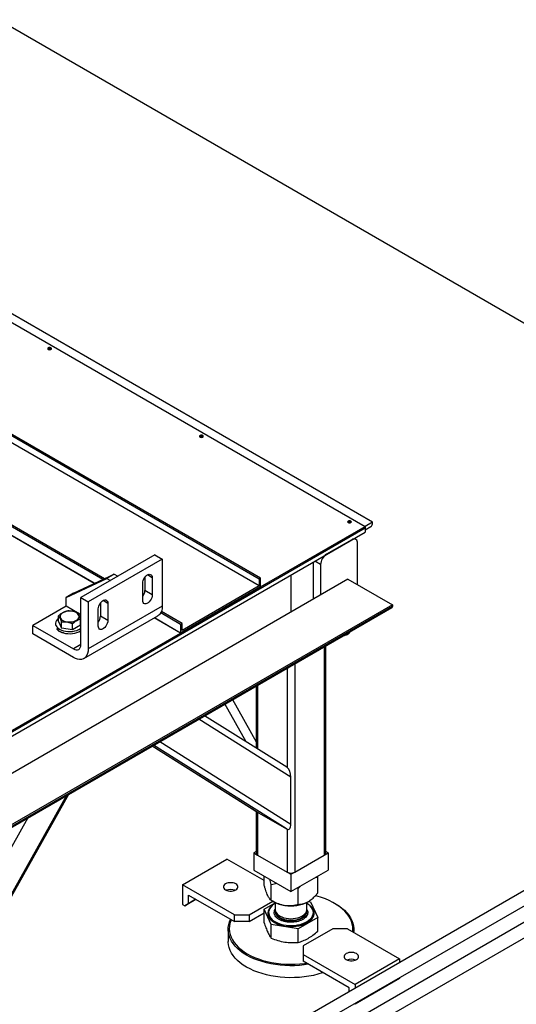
# Model space of a CAD drawing. Header units: millimetres. Extents: x 5 to 589, y 5 to 415.
# Tile 81 of 96: x 542 to 554, y 251 to 275. Entities that reach past the tile are written whole.
import ezdxf

# ---------------------------------------------------------------- set-up
doc = ezdxf.new("R2010")
doc.units = ezdxf.units.MM
doc.layers.add('TRAIT-FORT', color=4, linetype='Continuous', lineweight=25)

msp = doc.modelspace()

# ---------------------------------------------------------------- linework, layer by layer
at = {"layer": 'TRAIT-FORT', "color": 4, "linetype": 'Continuous', "lineweight": 25}
for p, q in [((524.01435, 284.67503), (565.81773, 260.54245)), ((530.84726, 273.6833), (550.2927, 262.45769)), ((550.46942, 262.55954), (532.79175, 272.76464)), ((547.76474, 261.20246), (528.3193, 272.42807)), ((547.80009, 261.22287), (528.35466, 272.44848)), ((547.76474, 261.03915), (528.3193, 272.26477)), ((544.06995, 261.21276), (527.41171, 270.82935)), ((544.03107, 261.19438), (527.4609, 270.76014)), ((543.83661, 261.1025), (528.51022, 269.95024)), ((543.82905, 261.09893), (528.51022, 269.9423)), ((542.79383, 266.69076), (542.79837, 266.6877)), ((573.87462, 265.1936), (498.06214, 221.42798)), ((574.73728, 264.9303), (498.01874, 220.64163)), ((498.22088, 221.15301), (574.03336, 264.91863)), ((498.17746, 220.36665), (574.89601, 264.65532)), ((546.41775, 264.59871), (546.42229, 264.59565)), ((547.79581, 261.01627), (550.2927, 262.45769)), ((549.95329, 262.55769), (549.95782, 262.55463)), ((550.46942, 262.55954), (550.2927, 262.45752)), ((550.2927, 262.45769), (550.2927, 262.42707)), ((550.2927, 262.37587), (550.43407, 262.45748)), ((550.46942, 262.51871), (550.46942, 262.55954)), ((529.96338, 250.6912), (550.2927, 262.42707)), ((529.96338, 250.58913), (550.2927, 262.325)), ((532.96858, 252.42607), (550.2927, 262.42707)), ((550.2927, 262.42707), (550.2927, 262.325)), ((549.97445, 262.14128), (549.37341, 261.7943)), ((550.07444, 262.15118), (550.03302, 262.17509)), ((550.07444, 262.15118), (550.03302, 262.17509)), ((550.11587, 261.0696), (550.11587, 262.05961)), ((545.27572, 261.78233), (543.50796, 260.76182)), ((545.27572, 261.78233), (545.4525, 261.68028)), ((545.4525, 261.68028), (543.68473, 260.65977)), ((545.4525, 261.68028), (545.4525, 260.55753)), ((549.05521, 261.61061), (549.05521, 260.72262)), ((549.23198, 261.54935), (549.09054, 261.63101)), ((549.23198, 261.54935), (549.23198, 260.82467)), ((543.33118, 260.86369), (544.30345, 261.32308)), ((544.30345, 261.32308), (544.12667, 261.22103)), ((544.30345, 261.32308), (544.39182, 261.27206)), ((545.21385, 261.23631), (545.09893, 261.30265)), ((548.52488, 261.30446), (548.52488, 260.41647)), ((549.88606, 261.20226), (530.40544, 249.95634)), ((543.1544, 260.76164), (544.12667, 261.22103)), ((544.12667, 261.22103), (544.21505, 261.17001)), ((544.98404, 260.69537), (544.98404, 261.10364)), ((545.03707, 261.24606), (545.03707, 260.93009)), ((545.21385, 261.23631), (545.21385, 260.82803)), ((547.76474, 261.03915), (545.92626, 259.97782)), ((547.80009, 261.22287), (547.76474, 261.20246)), ((547.76474, 261.20246), (547.76474, 261.03915)), ((547.80009, 261.01874), (547.80009, 261.22287)), ((549.88606, 261.20226), (550.94672, 260.58996)), ((543.33118, 260.86369), (543.1544, 260.76164)), ((545.21385, 260.82803), (545.03707, 260.93009)), ((545.88402, 259.91261), (547.79581, 261.01627)), ((547.80009, 261.01874), (545.89091, 259.91659)), ((550.94672, 260.58996), (531.4661, 249.34404)), ((543.1544, 260.5575), (543.1544, 260.76164)), ((543.50796, 260.76182), (543.68473, 260.65977)), ((543.50796, 259.63907), (543.50796, 260.76182)), ((543.68473, 260.65977), (543.68473, 259.53702)), ((543.97641, 260.63376), (543.97641, 260.31778)), ((544.15319, 260.624), (544.03827, 260.69034)), ((544.15319, 260.624), (544.15319, 260.21573)), ((550.94672, 260.58996), (550.94672, 260.54913)), ((531.45575, 249.28032), (550.93636, 260.52624)), ((550.94672, 260.54913), (531.4661, 249.30321)), ((543.1544, 260.5575), (542.35891, 260.09827)), ((542.97401, 260.18878), (542.97401, 260.32917)), ((543.42563, 260.40092), (543.1544, 260.5575)), ((543.50796, 260.3534), (543.43597, 260.39495)), ((543.58116, 259.3081), (545.34893, 260.32861)), ((545.4525, 260.55753), (543.68473, 259.53702)), ((543.92338, 260.08306), (543.92338, 260.49133)), ((545.89091, 260.12072), (545.41468, 260.39564)), ((545.92626, 260.14113), (545.43013, 260.42754)), ((542.35891, 259.89414), (542.35891, 260.09827)), ((542.35891, 260.09827), (543.33118, 259.53699)), ((542.90092, 260.14678), (542.90092, 260.09575)), ((542.97401, 260.18878), (543.04321, 260.03559)), ((543.04321, 260.03559), (543.04321, 260.17598)), ((543.30763, 259.99359), (543.30763, 260.13398)), ((543.50284, 260.10479), (543.30763, 259.99359)), ((543.50796, 260.26404), (543.49777, 260.27146)), ((543.50284, 260.10479), (543.50284, 260.24517)), ((544.15319, 260.21573), (543.97641, 260.31778)), ((545.88402, 259.91261), (545.25617, 260.27507)), ((545.89091, 259.91659), (545.26305, 260.27904)), ((545.92626, 260.14113), (545.89091, 260.12072)), ((545.89091, 260.12072), (545.89091, 259.91659)), ((545.92626, 259.97782), (545.92626, 260.14113)), ((541.40048, 257.32432), (545.88402, 259.91261)), ((543.33118, 259.33285), (542.35891, 259.89414)), ((542.9953, 259.9554), (542.9953, 259.96061)), ((543.30763, 259.99359), (543.04321, 260.03559)), ((543.04813, 259.93484), (543.04712, 259.93425)), ((549.93826, 259.94986), (549.94641, 259.95457)), ((549.94834, 259.95586), (549.94641, 259.95457)), ((530.88173, 248.94876), (549.76788, 259.8515)), ((543.50796, 259.63904), (543.33118, 259.53699)), ((549.76772, 259.8516), (549.77442, 259.84773)), ((549.7732, 259.85476), (549.77442, 259.84773)), ((549.32037, 259.59316), (549.32037, 254.61882)), ((549.35698, 254.66985), (549.35698, 259.6143)), ((548.6133, 259.18498), (548.6133, 254.21064)), ((548.43652, 259.08293), (548.43652, 256.70401)), ((547.69284, 258.65361), (547.69284, 257.17247)), ((547.72945, 258.67474), (547.72945, 257.14949)), ((547.45373, 257.32256), (546.94812, 258.22369)), ((547.1292, 258.32823), (547.69284, 257.32368)), ((548.52491, 256.47844), (546.32111, 257.86173)), ((548.42205, 256.71476), (546.46365, 257.94401)), ((546.47297, 257.94939), (546.4827, 257.93206)), ((545.39069, 257.32461), (548.52491, 255.35731)), ((545.21119, 257.22098), (547.74389, 255.63124)), ((545.21125, 257.22102), (547.7471, 255.62931)), ((548.41885, 255.24152), (545.23935, 257.23724)), ((548.52491, 255.35731), (548.52491, 256.47844)), ((540.02016, 250.36784), (543.22059, 256.07183)), ((540.03963, 250.45882), (543.17389, 256.04487)), ((547.69284, 255.66329), (547.69284, 254.66985)), ((547.72945, 255.64031), (547.72945, 254.61882)), ((542.24347, 255.50775), (540.03963, 251.57995)), ((547.7471, 255.62931), (548.41885, 255.24152)), ((548.43652, 255.23379), (548.43652, 254.21064)), ((547.69284, 254.69976), (547.64103, 254.66985)), ((549.4088, 254.66985), (549.35698, 254.69976)), ((545.93513, 253.9093), (546.99579, 254.52161)), ((547.88358, 254.0091), (546.99579, 254.52161)), ((547.64103, 254.66985), (547.64103, 254.26158)), ((547.64103, 254.66985), (547.72944, 254.61881)), ((547.72945, 254.61882), (548.43652, 254.21064)), ((548.6133, 254.21064), (549.32037, 254.61882)), ((549.32039, 254.61881), (549.4088, 254.66985)), ((549.4088, 254.66985), (549.4088, 254.26158)), ((547.64103, 254.26158), (548.52491, 253.75132)), ((548.52491, 253.75132), (549.4088, 254.26158)), ((547.88358, 253.91083), (547.88358, 254.12156)), ((548.43651, 254.21063), (548.52491, 254.15959)), ((548.52491, 254.15959), (548.61332, 254.21063)), ((548.52491, 254.15959), (548.52491, 253.75132)), ((549.16624, 254.08974), (549.15836, 254.11701)), ((549.16624, 253.71242), (549.16624, 254.08974)), ((547.17257, 253.19494), (545.93513, 253.9093)), ((545.93513, 253.9093), (545.93513, 253.43979)), ((548.05543, 253.5406), (548.05543, 253.91792)), ((548.66822, 253.83405), (548.69676, 253.81871)), ((548.69676, 253.81871), (548.76124, 253.88775)), ((548.69676, 253.44139), (548.69676, 253.81871)), ((546.25338, 253.56228), (545.98817, 253.40918)), ((546.07656, 253.46022), (546.07656, 253.66435)), ((546.07656, 253.66435), (547.17257, 253.03164)), ((546.07656, 253.46022), (546.25336, 253.56229)), ((547.52612, 253.19494), (548.09015, 253.52055)), ((548.05539, 253.54062), (548.11826, 253.50431)), ((545.93513, 253.43979), (545.98817, 253.40918)), ((545.98817, 253.40918), (546.07656, 253.46022)), ((547.88358, 253.32786), (548.14991, 253.48161)), ((548.05543, 252.95763), (547.88358, 253.32786)), ((547.88358, 253.00439), (547.88358, 253.32786)), ((548.14991, 253.48736), (548.14991, 253.31643)), ((548.89991, 253.31643), (548.89991, 253.48736)), ((548.90142, 253.32019), (548.91128, 253.30475)), ((548.93835, 253.50835), (548.9944, 253.49968)), ((548.9944, 253.49968), (549.16624, 253.12945)), ((549.58575, 253.45505), (549.56807, 253.46526)), ((547.17257, 253.19494), (547.52612, 253.19494)), ((547.17257, 253.03164), (547.17257, 253.19494)), ((547.52612, 253.03164), (547.88358, 253.23799)), ((547.52612, 253.19494), (547.52612, 253.03164)), ((547.99116, 253.24499), (547.99116, 253.24294)), ((548.14991, 253.27776), (548.14991, 253.2654)), ((549.16624, 253.12945), (548.69676, 252.85842)), ((548.89991, 253.2654), (548.89991, 253.27776)), ((549.05866, 253.24294), (549.05866, 253.24499)), ((549.16624, 252.80598), (549.16624, 253.12945)), ((547.02491, 252.84284), (547.02491, 252.55705)), ((547.52612, 253.03164), (547.17257, 253.03164)), ((548.69676, 252.85842), (548.05543, 252.95763)), ((548.05543, 252.63416), (548.05543, 252.95763)), ((548.69676, 252.53496), (548.69676, 252.85842)), ((549.5237, 252.85818), (548.81659, 252.44997)), ((549.87726, 252.85818), (549.5237, 252.85818)), ((549.87726, 252.85818), (551.11469, 252.14382)), ((550.02491, 252.77294), (550.02491, 252.84284)), ((548.81659, 252.44997), (548.81659, 252.24587)), ((548.81659, 252.24587), (550.05403, 251.53151)), ((548.81659, 252.24587), (548.81659, 252.08256)), ((551.11469, 252.14382), (550.05403, 251.53151)), ((551.11469, 252.14382), (551.11469, 252.05457)), ((549.91261, 251.44985), (548.81659, 252.08256)), ((551.11469, 251.67431), (550.05403, 251.062)), ((551.11469, 251.68796), (551.11469, 251.67431)), ((549.91261, 251.36062), (549.91261, 251.44985)), ((550.05403, 251.53151), (550.05403, 251.44226)), ((550.05403, 251.062), (550.04221, 251.06883)), ((550.05403, 251.07566), (550.05403, 251.062))]:
    msp.add_line(p, q, dxfattribs=at)
at = {"layer": 'TRAIT-FORT', "color": 4, "linetype": 'Continuous', "lineweight": 25, "flags": 128}
for points in [[(542.73019, 266.68464), (542.74479, 266.67901), (542.76201, 266.67703), (542.77923, 266.67901), (542.79383, 266.68464), (542.80359, 266.69307), (542.80701, 266.70301), (542.80359, 266.71295), (542.79383, 266.72138), (542.77923, 266.72701), (542.76201, 266.72899), (542.74479, 266.72701), (542.73019, 266.72138), (542.72044, 266.71295), (542.71701, 266.70301), (542.72044, 266.69307), (542.73019, 266.68464)], [(546.35411, 264.59259), (546.36871, 264.58696), (546.38593, 264.58499), (546.40315, 264.58696), (546.41775, 264.59259), (546.42751, 264.60102), (546.43093, 264.61096), (546.42751, 264.62091), (546.41775, 264.62933), (546.40315, 264.63496), (546.38593, 264.63694), (546.36871, 264.63496), (546.35411, 264.62933), (546.34436, 264.62091), (546.34093, 264.61096), (546.34436, 264.60102), (546.35411, 264.59259)], [(549.88965, 262.55157), (549.90425, 262.54594), (549.92147, 262.54397), (549.93869, 262.54594), (549.95329, 262.55157), (549.96304, 262.56), (549.96647, 262.56994), (549.96304, 262.57988), (549.95329, 262.58831), (549.93869, 262.59394), (549.92147, 262.59592), (549.90425, 262.59394), (549.88965, 262.58831), (549.87989, 262.57988), (549.87647, 262.56994), (549.87989, 262.56), (549.88965, 262.55157)], [(544.98404, 261.10364), (544.98738, 261.13732), (544.9972, 261.1729), (545.01294, 261.20831), (545.03367, 261.24149), (545.0582, 261.27052), (545.0851, 261.2937), (545.1128, 261.30969), (545.13969, 261.31756), (545.16422, 261.31685), (545.18495, 261.30761), (545.20069, 261.29037), (545.21051, 261.26613), (545.21385, 261.23631)], [(545.21385, 260.82803), (545.21051, 260.79435), (545.20069, 260.75877), (545.18495, 260.72336), (545.16422, 260.69018), (545.13969, 260.66116), (545.1128, 260.63798), (545.0851, 260.62199), (545.0582, 260.61411), (545.03367, 260.61482), (545.01294, 260.62406), (544.9972, 260.6413), (544.98738, 260.66554), (544.98404, 260.69537)], [(543.92338, 260.49133), (543.92672, 260.52501), (543.93654, 260.56059), (543.95228, 260.596), (543.97301, 260.62918), (543.99754, 260.65821), (544.02444, 260.68139), (544.05214, 260.69738), (544.07903, 260.70525), (544.10356, 260.70455), (544.12429, 260.69531), (544.14003, 260.67806), (544.14985, 260.65383), (544.15319, 260.624)], [(543.17857, 260.18451), (543.22359, 260.18012), (543.26921, 260.18106), (543.31357, 260.18728), (543.35486, 260.19853), (543.39138, 260.21434), (543.42164, 260.23407), (543.44439, 260.25692), (543.45872, 260.28194), (543.46402, 260.30812), (543.46009, 260.33438), (543.44709, 260.35964), (543.42554, 260.38287), (543.39633, 260.40313), (543.36066, 260.41957), (543.31998, 260.43154), (543.27596, 260.43853), (543.23041, 260.44026), (543.18518, 260.43666), (543.14214, 260.42789), (543.10303, 260.41429), (543.06947, 260.39642), (543.04283, 260.37502), (543.02419, 260.35096), (543.01433, 260.32523), (543.01364, 260.29888), (543.02215, 260.27299), (543.03951, 260.24861), (543.06502, 260.22676), (543.09763, 260.20831), (543.136, 260.19403), (543.17857, 260.18451)], [(545.4525, 260.55753), (545.4489, 260.50151), (545.43818, 260.45078), (545.42055, 260.40638), (545.39637, 260.36921), (545.36614, 260.34003), (545.34893, 260.32861)], [(542.97401, 260.26786), (542.94849, 260.24652), (542.92401, 260.21761), (542.90811, 260.18677), (542.90121, 260.15484), (542.90352, 260.12268), (542.91495, 260.09119), (542.93522, 260.06121), (542.96375, 260.03357), (542.99978, 260.00901)], [(544.15319, 260.21573), (544.14985, 260.18205), (544.14003, 260.14647), (544.12429, 260.11106), (544.10356, 260.07788), (544.07903, 260.04885), (544.05214, 260.02567), (544.02444, 260.00968), (543.99754, 260.00181), (543.97301, 260.00251), (543.95228, 260.01176), (543.93654, 260.029), (543.92672, 260.05324), (543.92338, 260.08306)], [(542.99978, 260.00901), (543.04231, 259.98822), (543.09019, 259.97175), (543.14212, 259.96005), (543.19668, 259.95345), (543.25237, 259.95212), (543.30768, 259.9561), (543.36111, 259.96528), (543.41118, 259.97941), (543.45655, 259.99811), (543.49596, 260.02086), (543.50796, 260.02952)], [(542.99978, 259.95798), (543.04231, 259.93718), (543.09019, 259.92071), (543.14212, 259.90902), (543.19668, 259.90241), (543.25237, 259.90108), (543.30768, 259.90506), (543.36111, 259.91424), (543.41118, 259.92838), (543.45655, 259.94707), (543.49596, 259.96983), (543.50796, 259.97849)], [(549.80025, 259.87037), (549.82096, 259.86725), (549.84586, 259.87179), (549.87208, 259.88426), (549.89808, 259.90393), (549.92237, 259.92966), (549.93669, 259.94914)], [(543.33118, 259.53699), (543.36567, 259.521), (543.39883, 259.51348), (543.42939, 259.5147), (543.45618, 259.52462), (543.47816, 259.54286), (543.4945, 259.56872), (543.50456, 259.60121), (543.50796, 259.63907)], [(543.68473, 259.53702), (543.68113, 259.481), (543.67041, 259.43027), (543.65278, 259.38587), (543.62861, 259.3487), (543.59838, 259.31951), (543.56271, 259.29892), (543.52232, 259.28732), (543.47805, 259.28496), (543.43079, 259.29189), (543.38149, 259.30796), (543.33118, 259.33285)], [(546.96044, 253.92971), (546.93601, 253.91203), (546.919, 253.89164), (546.91028, 253.86959), (546.91028, 253.84697), (546.919, 253.82491), (546.93601, 253.80453), (546.96044, 253.78684), (546.99108, 253.77274), (547.02638, 253.76292), (547.06459, 253.75789), (547.10378, 253.75789), (547.14198, 253.76292), (547.17729, 253.77274), (547.20793, 253.78684), (547.23236, 253.80453), (547.24936, 253.82491), (547.25808, 253.84697), (547.25808, 253.86959), (547.24936, 253.89164), (547.23236, 253.91203), (547.20793, 253.92971), (547.17729, 253.94382), (547.14198, 253.95363), (547.10378, 253.95867), (547.06459, 253.95867), (547.02638, 253.95363), (546.99108, 253.94382), (546.96044, 253.92971)], [(549.99452, 252.79048), (549.99929, 252.83849), (549.99818, 252.90452), (549.98821, 252.9703), (549.96944, 253.03544), (549.94198, 253.09954), (549.906, 253.16223), (549.86172, 253.22311), (549.80939, 253.28183), (549.74934, 253.33804), (549.68193, 253.39138), (549.60755, 253.44155), (549.52667, 253.48825), (549.43976, 253.53118), (549.34735, 253.5701), (549.24999, 253.60477), (549.14828, 253.63497), (549.10473, 253.6462)], [(548.14991, 253.46425), (548.11665, 253.44347), (548.07603, 253.4117), (548.04279, 253.37719), (548.01746, 253.34052), (548.00047, 253.30227), (547.99208, 253.26308), (547.99245, 253.2236), (548.00156, 253.18447), (548.01926, 253.14633), (548.04527, 253.10981), (548.07915, 253.07551), (548.12035, 253.044), (548.16819, 253.01578), (548.22189, 252.99133), (548.28057, 252.97104), (548.34325, 252.95525), (548.40892, 252.94422), (548.4765, 252.93813), (548.54487, 252.93707), (548.61291, 252.94107), (548.67951, 252.95007), (548.74357, 252.9639), (548.80404, 252.98235), (548.85993, 253.00511), (548.91031, 253.03181), (548.95437, 253.06201), (548.99137, 253.09522), (549.02072, 253.13088), (549.04192, 253.16842), (549.05464, 253.20722), (549.05866, 253.24663), (549.05391, 253.28602), (549.04048, 253.32473), (549.04048, 253.32473)], [(547.99245, 253.14629), (548.01506, 253.10766), (548.04605, 253.07101), (548.0849, 253.03696), (548.13098, 253.00605), (548.18352, 252.9788), (548.24167, 252.95565), (548.30447, 252.93698), (548.37089, 252.9231), (548.43984, 252.91424), (548.51019, 252.91054), (548.58078, 252.91206), (548.65045, 252.91879), (548.71806, 252.9306), (548.7825, 252.9473), (548.8427, 252.96863), (548.89769, 252.99422), (548.94656, 253.02367), (548.98851, 253.05648), (549.02284, 253.09211), (549.049, 253.12999), (549.06655, 253.16949), (549.07521, 253.20996), (549.07483, 253.25074), (549.06543, 253.29116), (549.04714, 253.33054), (549.02029, 253.36826), (549.00312, 253.38695)], [(548.14991, 253.31643), (548.1501, 253.30952), (548.15632, 253.27657), (548.17118, 253.24456), (548.19433, 253.21423), (548.22523, 253.1863), (548.26316, 253.16141), (548.30721, 253.14016), (548.35638, 253.12305), (548.40949, 253.11046), (548.4653, 253.1027), (548.52252, 253.09995), (548.57979, 253.10228), (548.63577, 253.10963), (548.68916, 253.12182), (548.73869, 253.13857), (548.78322, 253.1595), (548.82169, 253.1841), (548.8532, 253.2118), (548.87702, 253.24196), (548.89259, 253.27386), (548.89954, 253.30676), (548.89991, 253.31643)], [(548.15141, 253.2971), (548.1512, 253.29571), (548.15084, 253.26257), (548.15924, 253.22978), (548.17621, 253.19812), (548.20136, 253.16833), (548.23409, 253.1411), (548.27363, 253.11707), (548.31907, 253.09681), (548.36933, 253.08079), (548.42324, 253.06939), (548.47953, 253.06287), (548.53688, 253.06139), (548.59396, 253.06498), (548.64941, 253.07356), (548.70195, 253.08692), (548.75034, 253.10476), (548.79344, 253.12665), (548.83025, 253.15209), (548.85991, 253.18047), (548.88171, 253.21113), (548.89515, 253.24335), (548.89991, 253.27638), (548.89841, 253.2971)], [(549.58575, 253.45505), (549.66365, 253.40648), (549.73505, 253.3545), (549.79935, 253.29952), (549.85617, 253.24186), (549.90517, 253.18186), (549.94608, 253.11987), (549.97864, 253.05626), (550.00268, 252.99139), (550.01804, 252.92565), (550.02464, 252.85943), (550.02244, 252.7931), (550.02038, 252.77555)], [(547.46425, 252.23053), (547.38617, 252.2792), (547.31477, 252.33118), (547.25048, 252.38616), (547.19366, 252.44381), (547.14466, 252.50381), (547.10375, 252.5658), (547.07118, 252.62942), (547.04715, 252.69429), (547.03179, 252.76003), (547.02519, 252.82625), (547.02739, 252.89258), (547.03838, 252.95861), (547.05809, 253.02396), (547.08372, 253.08293)], [(547.09649, 253.07555), (547.08644, 253.05158), (547.06549, 252.98666), (547.05331, 252.921), (547.04998, 252.855), (547.05553, 252.78904), (547.06991, 252.72353), (547.09304, 252.65886), (547.12478, 252.59542), (547.16494, 252.53359), (547.21329, 252.47374), (547.26952, 252.41624), (547.3333, 252.36142), (547.40424, 252.30962), (547.48193, 252.26115)], [(547.99116, 253.24294), (547.99245, 253.22156), (548.00156, 253.18243), (548.01926, 253.14429), (548.04527, 253.10777), (548.07915, 253.07347), (548.12035, 253.04196), (548.16819, 253.01374), (548.22189, 252.98929), (548.28057, 252.969), (548.34325, 252.95321), (548.40892, 252.94218), (548.4765, 252.93609), (548.54487, 252.93503), (548.61291, 252.93903), (548.67951, 252.94802), (548.74357, 252.96186), (548.80404, 252.98031), (548.85993, 253.00307), (548.91031, 253.02977), (548.95437, 253.05997), (548.99137, 253.09318), (549.02072, 253.12884), (549.04192, 253.16638), (549.05464, 253.20517), (549.05866, 253.24294)], [(548.14991, 253.2654), (548.1501, 253.25849), (548.15037, 253.2547)], [(548.15037, 253.2547), (548.15632, 253.22554), (548.17118, 253.19353), (548.19433, 253.1632), (548.22523, 253.13526), (548.26316, 253.11038), (548.30721, 253.08913), (548.35638, 253.07201), (548.40949, 253.05943), (548.4653, 253.05167), (548.52252, 253.04892), (548.57979, 253.05125), (548.63577, 253.05859), (548.68916, 253.07079), (548.73869, 253.08754), (548.78322, 253.10846), (548.82169, 253.13306), (548.8532, 253.16077), (548.87702, 253.19092), (548.89259, 253.22283), (548.89954, 253.25573), (548.89991, 253.2654)], [(549.28678, 251.81113), (549.2666, 251.80438), (549.16462, 251.77381), (549.05889, 251.74784), (548.95002, 251.72662), (548.83865, 251.71027), (548.72545, 251.69889), (548.61107, 251.69255), (548.49618, 251.69128), (548.38146, 251.69509), (548.26759, 251.70396), (548.15522, 251.71783), (548.04502, 251.73663), (547.93764, 251.76024), (547.83371, 251.78853), (547.73383, 251.82133), (547.63859, 251.85845), (547.54856, 251.89967), (547.46425, 251.94474), (547.38617, 251.99341), (547.31477, 252.04539), (547.25048, 252.10037), (547.19366, 252.15802), (547.14466, 252.21802), (547.10375, 252.28001), (547.07118, 252.34363), (547.04715, 252.4085), (547.03179, 252.47424), (547.02519, 252.54046), (547.02491, 252.55705)], [(548.94081, 252.01086), (548.83865, 251.99606), (548.72545, 251.98468), (548.61107, 251.97834), (548.49618, 251.97707), (548.38146, 251.98088), (548.26759, 251.98974), (548.15522, 252.00362), (548.04502, 252.02242), (547.93764, 252.04603), (547.83371, 252.07432), (547.73383, 252.10712), (547.63859, 252.14424), (547.54856, 252.18546), (547.46425, 252.23053)], [(547.48193, 252.26115), (547.56589, 252.2163), (547.65562, 252.17535), (547.75057, 252.13853), (547.85019, 252.10607), (547.95386, 252.07816), (548.06096, 252.05497), (548.17085, 252.03665), (548.28288, 252.0233), (548.39636, 252.01499), (548.51061, 252.01179), (548.62495, 252.01371), (548.73869, 252.02074), (548.85114, 252.03284), (548.89267, 252.03864)], [(550.08939, 252.12341), (550.11382, 252.1411), (550.13082, 252.16148), (550.13954, 252.18353), (550.13954, 252.20616), (550.13082, 252.22821), (550.11382, 252.24859), (550.08939, 252.26628), (550.05875, 252.28039), (550.02344, 252.2902), (549.98524, 252.29524), (549.94605, 252.29524), (549.90784, 252.2902), (549.87254, 252.28039), (549.8419, 252.26628), (549.81747, 252.24859), (549.80046, 252.22821), (549.79174, 252.20616), (549.79174, 252.18353), (549.80046, 252.16148), (549.81747, 252.1411), (549.8419, 252.12341), (549.87254, 252.1093), (549.90784, 252.09949), (549.94605, 252.09445), (549.98524, 252.09445), (550.02344, 252.09949), (550.05875, 252.1093), (550.08939, 252.12341)]]:
    msp.add_lwpolyline(points, dxfattribs=at)
at = {"layer": 'TRAIT-FORT', "color": 4, "linetype": 'Continuous', "lineweight": 25}
for centre, radius, start, end in [((542.76226, 266.63311), 0.06573, 61.295162, 123.843221), ((546.38618, 264.54106), 0.06573, 61.295162, 123.843219), ((549.92172, 262.50004), 0.06573, 61.295162, 123.843221), ((550.39266, 262.52221), 0.07684, 302.605478, 357.394522), ((550.02965, 262.0736), 0.08734, 350.785963, 129.203285), ((549.53903, 261.53538), 0.30736, 122.605478, 177.394522), ((544.78591, 260.94252), 0.25147, 321.988172, 357.165386), ((550.92293, 260.5461), 0.02398, 304.056352, 7.255829), ((543.72525, 260.33022), 0.25147, 321.988172, 357.165386), ((543.10537, 260.15392), 0.22258, 215.691559, 241.677393), ((543.1035, 260.12762), 0.20246, 222.888372, 267.779054), ((547.7554, 254.67609), 0.06287, 185.694799, 245.625342), ((549.29443, 254.67609), 0.06287, 294.374658, 354.305201), ((548.52491, 254.38123), 0.19213, 242.609672, 297.390328), ((547.08418, 253.51949), 0.27701, 68.161122, 111.838878), ((548.18381, 253.22959), 0.2087, 131.098126, 203.523087), ((548.47227, 254.13655), 0.7246, 240.754562, 262.372815), ((548.52589, 254.28821), 0.88265, 260.228903, 297.357175), ((548.73804, 253.16059), 0.34411, 28.489669, 61.938321), ((549.96564, 251.85606), 0.27701, 68.161122, 111.838878)]:
    msp.add_arc(centre, radius, start, end, dxfattribs=at)
for centre, start_param, end_param in [((548.41885, 256.53967), 4.24989582, 5.79050603), ((547.7471, 255.80633), 2.64891337, 2.67909949), ((548.41885, 255.41854), 2.67909949, 4.24989582)]:
    msp.add_ellipse(centre, major_axis=(-0.04732, 0.18574), ratio=0.51104566, start_param=start_param, end_param=end_param, dxfattribs=at)
for points, knots in [([(542.97401, 260.32917), (542.99095, 260.34382), (543.0252, 260.37345), (543.07596, 260.40606), (543.12447, 260.42826), (543.15421, 260.43631), (543.16922, 260.44037)], [0, 0, 0, 0, 0.26460585, 0.53494964, 0.7653441, 1, 1, 1, 1]), ([(542.97401, 260.32917), (542.98001, 260.32088), (542.99216, 260.30411), (543.01015, 260.26798), (543.02735, 260.22448), (543.03789, 260.19224), (543.04321, 260.17598)], [0, 0, 0, 0, 0.26460585, 0.53494964, 0.7653441, 1, 1, 1, 1]), ([(543.43364, 260.39837), (543.39993, 260.41066), (543.34422, 260.43098), (543.26344, 260.44271), (543.20922, 260.44335), (543.17806, 260.44102), (543.16922, 260.44037)], [0, 0, 0, 0, 0.3862435, 0.63843083, 0.89743273, 1, 1, 1, 1]), ([(543.50284, 260.24517), (543.49683, 260.26347), (543.48469, 260.30047), (543.4667, 260.344), (543.4495, 260.37664), (543.43896, 260.39108), (543.43364, 260.39837)], [0, 0, 0, 0, 0.26460585, 0.534949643, 0.765344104, 1, 1, 1, 1]), ([(543.30763, 260.13398), (543.27392, 260.14627), (543.21821, 260.16659), (543.13743, 260.17832), (543.08321, 260.17896), (543.05205, 260.17664), (543.04321, 260.17598)], [0, 0, 0, 0, 0.3862435, 0.63843083, 0.89743273, 1, 1, 1, 1]), ([(543.50284, 260.24517), (543.4859, 260.24053), (543.45164, 260.23113), (543.40089, 260.20592), (543.35238, 260.17286), (543.32264, 260.14702), (543.30763, 260.13398)], [0, 0, 0, 0, 0.26460585, 0.53494964, 0.7653441, 1, 1, 1, 1]), ([(549.90601, 259.90413), (549.89754, 259.89754), (549.88041, 259.88422), (549.83892, 259.86312), (549.7994, 259.85369), (549.77442, 259.84773)], [0, 0, 0, 0, 0.26486233, 0.53546796, 1, 1, 1, 1]), ([(549.90601, 259.90413), (549.91636, 259.91671), (549.92818, 259.93107), (549.93715, 259.9478), (549.93826, 259.94986)], [0, 0, 0, 0, 0.87642698, 1, 1, 1, 1]), ([(548.05543, 253.91792), (548.04376, 253.96122), (548.03195, 254.00509), (548.01928, 254.04282), (548.01911, 254.04332)], [0, 0, 0, 0, 0.98677622, 1, 1, 1, 1]), ([(549.10241, 254.0847), (549.10643, 254.08557), (549.12858, 254.09033), (549.14929, 254.09001), (549.16624, 254.08974)], [0, 0, 0, 0, 0.18173132, 1, 1, 1, 1]), ([(547.96951, 253.65308), (547.96203, 253.67021), (547.94694, 253.70484), (547.92496, 253.76837), (547.90371, 253.83727), (547.89031, 253.88623), (547.88358, 253.91083)], [0, 0, 0, 0, 0.249577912, 0.504364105, 0.751046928, 1, 1, 1, 1]), ([(548.05543, 253.91792), (548.09895, 253.92936), (548.14306, 253.94095), (548.19035, 253.94406), (548.19097, 253.9441)], [0, 0, 0, 0, 0.98677622, 1, 1, 1, 1]), ([(548.05543, 253.5406), (548.04366, 253.54888), (548.02583, 253.56142), (548.0003, 253.59551), (547.98344, 253.62401), (547.97311, 253.64557), (547.96951, 253.65308)], [0, 0, 0, 0, 0.43204542, 0.65434926, 0.87965336, 1, 1, 1, 1]), ([(548.05543, 253.5406), (548.09935, 253.51673), (548.16588, 253.48057), (548.26115, 253.44493), (548.32407, 253.42737), (548.36266, 253.42069), (548.37609, 253.41836)], [0, 0, 0, 0, 0.43204542, 0.65434926, 0.87965336, 1, 1, 1, 1]), ([(548.9315, 253.50428), (548.93562, 253.5067), (548.9685, 253.52604), (549.03104, 253.57254), (549.10503, 253.64342), (549.1491, 253.6931), (549.16624, 253.71242)], [0, 0, 0, 0, 0.050399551, 0.402613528, 0.76758847, 1, 1, 1, 1]), ([(548.13854, 253.18522), (548.13341, 253.19903), (548.12284, 253.22749), (548.1262, 253.27211), (548.13483, 253.30448), (548.1473, 253.32019), (548.14855, 253.32176)], [0, 0, 0, 0, 0.30421604, 0.6266545, 0.96249799, 1, 1, 1, 1]), ([(548.91128, 253.30475), (548.91634, 253.29095), (548.92677, 253.26253), (548.92457, 253.21764), (548.90748, 253.17215), (548.87378, 253.1287), (548.82545, 253.09017), (548.76582, 253.05875), (548.69936, 253.03566), (548.62902, 253.02069), (548.55514, 253.01336), (548.47758, 253.01417), (548.39872, 253.02416), (548.3235, 253.04358), (548.25669, 253.07148), (548.20249, 253.10594), (548.1617, 253.14419), (548.14611, 253.17181), (548.13854, 253.18522)], [0, 0, 0, 0, 0.05825802, 0.12000566, 0.18432041, 0.25, 0.31567959, 0.37999434, 0.44174198, 0.5, 0.55825802, 0.62000566, 0.68432041, 0.75, 0.81567959, 0.87999434, 0.94174198, 1, 1, 1, 1]), ([(548.37609, 253.41836), (548.40398, 253.41509), (548.46033, 253.40846), (548.54234, 253.41196), (548.62165, 253.42281), (548.67165, 253.43518), (548.69676, 253.44139)], [0, 0, 0, 0, 0.24957791, 0.50436411, 0.75104693, 1, 1, 1, 1]), ([(548.69676, 253.44139), (548.72427, 253.44262), (548.77482, 253.44487), (548.854, 253.4647), (548.90544, 253.49097), (548.9315, 253.50428)], [0, 0, 0, 0, 0.370774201, 0.681181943, 1, 1, 1, 1]), ([(547.88358, 253.00439), (547.89754, 252.96261), (547.9257, 252.87827), (547.95482, 252.81119), (547.96951, 252.77734)], [0, 0, 0, 0, 0.49545796, 1, 1, 1, 1]), ([(547.96951, 252.77734), (547.9839, 252.74843), (548.01302, 252.68998), (548.04119, 252.6529), (548.05543, 252.63416)], [0, 0, 0, 0, 0.49451073, 1, 1, 1, 1]), ([(548.05543, 252.63416), (548.10751, 252.61438), (548.21261, 252.57447), (548.32127, 252.5533), (548.37609, 252.54262)], [0, 0, 0, 0, 0.49545796, 1, 1, 1, 1]), ([(548.69676, 252.53496), (548.73488, 252.54524), (548.81183, 252.56601), (548.89137, 252.60757), (548.9315, 252.62854)], [0, 0, 0, 0, 0.49545796, 1, 1, 1, 1]), ([(548.9315, 252.62854), (548.97083, 252.65336), (549.05037, 252.70355), (549.12734, 252.77159), (549.16624, 252.80598)], [0, 0, 0, 0, 0.494510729, 1, 1, 1, 1]), ([(548.37609, 252.54262), (548.42982, 252.53642), (548.53848, 252.52389), (548.64361, 252.53124), (548.69676, 252.53496)], [0, 0, 0, 0, 0.494510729, 1, 1, 1, 1])]:
    msp.add_open_spline(points, degree=3, knots=knots, dxfattribs=at)

doc.saveas('drawing.dxf')
